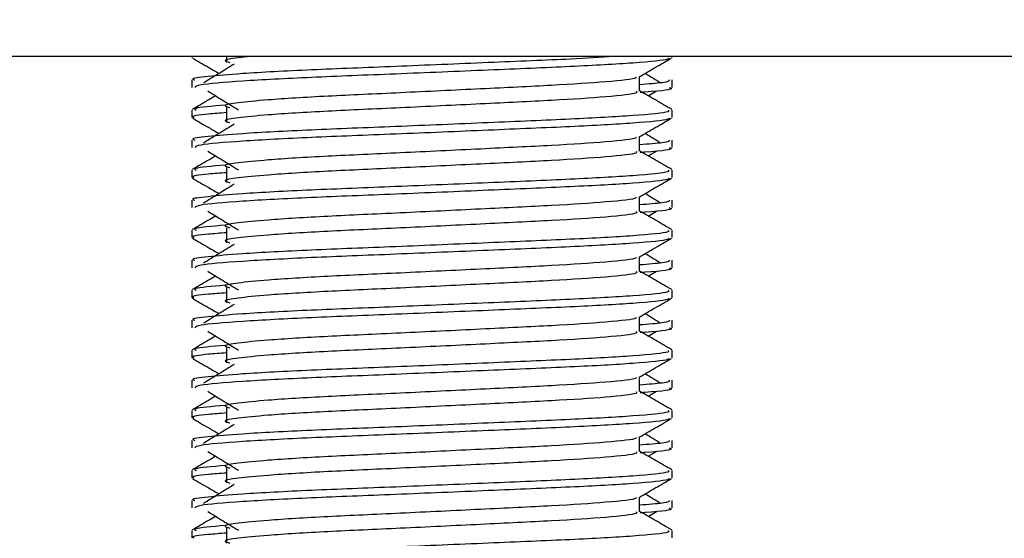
# Model space of a CAD drawing. Header units: millimetres. Extents: x 0 to 420, y 0 to 297.
# Tile 106 of 119: x 315.927 to 317.009, y 204.658 to 205.228. Entities that reach past the tile are written whole.
import ezdxf

# ---------------------------------------------------------------- set-up
doc = ezdxf.new("R2010")
doc.units = ezdxf.units.MM
doc.layers.add('QUOTE', color=174, linetype='Continuous')
doc.styles.add('SLDTEXTSTYLE3', font='TXT', dxfattribs={"width": 0.75})
doc.dimstyles.new('SLDDIMSTYLE0', dxfattribs={"dimtxt": 3, "dimasz": 3, "dimexe": 0, "dimexo": 0.0625, "dimgap": 0.75, "dimtad": 1, "dimlfac": 30.31081, "dimrnd": 1e-09, "dimzin": 12, "dimdsep": 46, "dimtxsty": 'SLDTEXTSTYLE3', "dimsah": 1, "dimcen": 0.09, "dimadec": 0, "dimazin": 3, "dimtfac": 1, "dimtdec": 3, "dimtofl": 0, "dimtmove": 0, "dimatfit": 3, "dimfxl": 0, "dimfrac": 2, "dimtolj": 1, "dimtzin": 12, "dimarcsym": 0})

# ---------------------------------------------------------------- blocks, each defined once
blk = doc.blocks.new('_D_2')
at = {"layer": 'QUOTE'}
for p, q in [((316.3185, 231.6829), (324.3392, 231.6829)), ((322.3392, 201.6903), (322.3392, 231.6829)), ((320.3455, 201.6903), (324.3392, 201.6903))]:
    blk.add_line(p, q, dxfattribs=at)
for points in [[(322.3392, 231.6829), (321.8392, 228.6829), (322.8392, 228.6829)], [(322.3392, 201.6903), (322.8392, 204.6903), (321.8392, 204.6903)]]:
    blk.add_solid(points, dxfattribs=at)
at = {"layer": 'QUOTE', "insert": (318.472, 211.6991), "char_height": 3, "attachment_point": 1, "rotation": 90, "style": 'SLDTEXTSTYLE3'}
blk.add_mtext('909,1', dxfattribs=at)

msp = doc.modelspace()

# ---------------------------------------------------------------- linework, layer by layer
at = {"color": 7, "linetype": 'Continuous', "lineweight": 25}
for p, q in [((317.78265, 205.18738), (314.97837, 205.18738)), ((316.11658, 205.18738), (316.11658, 205.1865)), ((316.15457, 205.18738), (316.15457, 205.18096)), ((316.64445, 205.1865), (316.64445, 205.18738)), ((316.11658, 205.16175), (316.11658, 205.15352)), ((316.60873, 205.14944), (316.60873, 205.16553)), ((316.64445, 205.15352), (316.64445, 205.16175)), ((316.61825, 205.14427), (316.62708, 205.14968)), ((316.11658, 205.12875), (316.11658, 205.12052)), ((316.15457, 205.13147), (316.15457, 205.11498)), ((316.64445, 205.12052), (316.64445, 205.12875)), ((316.11658, 205.09576), (316.11658, 205.08754)), ((316.60873, 205.08346), (316.60873, 205.09954)), ((316.64445, 205.08754), (316.64445, 205.09576)), ((316.61825, 205.07829), (316.62708, 205.0837)), ((316.15457, 205.06549), (316.15457, 205.049)), ((316.11658, 205.06276), (316.11658, 205.05454)), ((316.64445, 205.05454), (316.64445, 205.06276)), ((316.60873, 205.01747), (316.60873, 205.03356)), ((316.11658, 205.02978), (316.11658, 205.02156)), ((316.64445, 205.02156), (316.64445, 205.02978)), ((316.61825, 205.01231), (316.62708, 205.01772)), ((316.15457, 204.99951), (316.15457, 204.98301)), ((316.11658, 204.99678), (316.11658, 204.98855)), ((316.64445, 204.98855), (316.64445, 204.99678)), ((316.60873, 204.95149), (316.60873, 204.96758)), ((316.11658, 204.9638), (316.11658, 204.95557)), ((316.64445, 204.95557), (316.64445, 204.9638)), ((316.61825, 204.94633), (316.62708, 204.95173)), ((316.15457, 204.93353), (316.15457, 204.91703)), ((316.11658, 204.9308), (316.11658, 204.92257)), ((316.64445, 204.92257), (316.64445, 204.9308)), ((316.60873, 204.88551), (316.60873, 204.9016)), ((316.11658, 204.89781), (316.11658, 204.88959)), ((316.64445, 204.88959), (316.64445, 204.89781)), ((316.61825, 204.88034), (316.62708, 204.88575)), ((316.11658, 204.86481), (316.11658, 204.85659)), ((316.15457, 204.86754), (316.15457, 204.85105)), ((316.64445, 204.85659), (316.64445, 204.86481)), ((316.11658, 204.83183), (316.11658, 204.82361)), ((316.60873, 204.81952), (316.60873, 204.83561)), ((316.64445, 204.82361), (316.64445, 204.83183)), ((316.61825, 204.81436), (316.62708, 204.81977)), ((316.11658, 204.79883), (316.11658, 204.7906)), ((316.15457, 204.80156), (316.15457, 204.78506)), ((316.64445, 204.7906), (316.64445, 204.79883)), ((316.11658, 204.76585), (316.11658, 204.75762)), ((316.60873, 204.75354), (316.60873, 204.76963)), ((316.64445, 204.75762), (316.64445, 204.76585)), ((316.61825, 204.74838), (316.62708, 204.75379)), ((316.11658, 204.73285), (316.11658, 204.72462)), ((316.15457, 204.73558), (316.15457, 204.71908)), ((316.64445, 204.72462), (316.64445, 204.73285)), ((316.11658, 204.69987), (316.11658, 204.69164)), ((316.60873, 204.68756), (316.60873, 204.70365)), ((316.64445, 204.69164), (316.64445, 204.69987)), ((316.61825, 204.68239), (316.62708, 204.6878)), ((316.11658, 204.66686), (316.11658, 204.65864)), ((316.15457, 204.66959), (316.15457, 204.6531)), ((316.64445, 204.65864), (316.64445, 204.66686))]:
    msp.add_line(p, q, dxfattribs=at)
for points, knots in [([(316.58046, 205.18738), (316.56543, 205.18647), (316.52887, 205.18425), (316.44221, 205.18083), (316.341, 205.17646), (316.24445, 205.17282), (316.17287, 205.16907), (316.13275, 205.16548), (316.11441, 205.16333), (316.11885, 205.16205), (316.11988, 205.16175)], [0, 0, 0, 0, 0.1075546, 0.2616311, 0.4200829, 0.5724514, 0.7286449, 0.8487125, 0.9647164, 1, 1, 1, 1]), ([(316.11721, 205.18584), (316.12318, 205.18238), (316.13291, 205.17675), (316.14264, 205.17112), (316.14641, 205.16894)], [0, 0, 0, 0, 0.6131696, 1, 1, 1, 1]), ([(316.64129, 205.18579), (316.64109, 205.18538), (316.64025, 205.18368), (316.60615, 205.18026), (316.5364, 205.17641), (316.44277, 205.17257), (316.34095, 205.16822), (316.24413, 205.16457), (316.16795, 205.16049), (316.12204, 205.15659), (316.1206, 205.15443), (316.12, 205.15352)], [0, 0, 0, 0, 0.0399117, 0.1661575, 0.2890582, 0.4118359, 0.5381002, 0.6595169, 0.7839817, 0.9096926, 1, 1, 1, 1]), ([(316.18055, 205.18738), (316.17604, 205.18696), (316.16032, 205.1855), (316.14951, 205.18348), (316.15567, 205.1817), (316.15841, 205.18091)], [0, 0, 0, 0, 0.18237296, 0.63597846, 1, 1, 1, 1]), ([(316.60802, 205.16511), (316.61398, 205.16857), (316.62591, 205.17548), (316.63785, 205.18238), (316.64382, 205.18584)], [0, 0, 0, 0, 0.4999356, 1, 1, 1, 1]), ([(316.1631, 205.17916), (316.15747, 205.17572), (316.14623, 205.16883), (316.135, 205.16194), (316.12939, 205.1585)], [0, 0, 0, 0, 0.49999, 1, 1, 1, 1]), ([(316.60468, 205.16506), (316.60495, 205.16469), (316.60617, 205.16303), (316.5751, 205.15964), (316.51544, 205.15579), (316.43432, 205.15195), (316.34624, 205.1476), (316.26283, 205.14395), (316.20119, 205.1402), (316.16566, 205.13662), (316.14907, 205.13399), (316.15554, 205.13221), (316.15842, 205.13141)], [0, 0, 0, 0, 0.0351066, 0.1561349, 0.2739528, 0.3916527, 0.5126988, 0.6290926, 0.7484115, 0.8401345, 0.9287498, 1, 1, 1, 1]), ([(316.64115, 205.16175), (316.64129, 205.16076), (316.64154, 205.1591), (316.61826, 205.15728), (316.60873, 205.15654)], [0, 0, 0, 0, 0.5906829, 1, 1, 1, 1]), ([(316.63164, 205.1585), (316.62603, 205.16194), (316.62036, 205.16542), (316.61468, 205.1689), (316.61462, 205.16894)], [0, 0, 0, 0, 0.9898318, 1, 1, 1, 1]), ([(316.64102, 205.15352), (316.64199, 205.15321), (316.64692, 205.15164), (316.63421, 205.14967), (316.61117, 205.14819), (316.60944, 205.14808)], [0, 0, 0, 0, 0.1837303, 0.9385556, 1, 1, 1, 1]), ([(316.14278, 205.14427), (316.14018, 205.14277), (316.13161, 205.13781), (316.12305, 205.13286), (316.11708, 205.1294)], [0, 0, 0, 0, 0.3033381, 1, 1, 1, 1]), ([(316.13395, 205.14968), (316.13957, 205.14624), (316.15082, 205.13935), (316.16205, 205.13246), (316.16766, 205.12902)], [0, 0, 0, 0, 0.5000113, 1, 1, 1, 1]), ([(316.60478, 205.14939), (316.60551, 205.14875), (316.60768, 205.14683), (316.57555, 205.14315), (316.51532, 205.1393), (316.43436, 205.13546), (316.34624, 205.1311), (316.26283, 205.12745), (316.20119, 205.12371), (316.16566, 205.12013), (316.14908, 205.11749), (316.15554, 205.11571), (316.15841, 205.11492)], [0, 0, 0, 0, 0.05913196, 0.17716337, 0.29206379, 0.4068492, 0.5248979, 0.63840949, 0.75477382, 0.84422556, 0.93064656, 1, 1, 1, 1]), ([(316.64395, 205.1294), (316.63798, 205.13286), (316.62624, 205.13965), (316.6145, 205.14644), (316.60873, 205.14978)], [0, 0, 0, 0, 0.5083681, 1, 1, 1, 1]), ([(316.63988, 205.12875), (316.6407, 205.12811), (316.64317, 205.1262), (316.60606, 205.12253), (316.53641, 205.11868), (316.44279, 205.11484), (316.34085, 205.11048), (316.24449, 205.10683), (316.17286, 205.10309), (316.13275, 205.0995), (316.11441, 205.09734), (316.11885, 205.09606), (316.11988, 205.09576)], [0, 0, 0, 0, 0.0610772, 0.1845123, 0.3046768, 0.4247211, 0.5481742, 0.6668878, 0.7885815, 0.8821287, 0.9725098, 1, 1, 1, 1]), ([(316.1531, 205.13415), (316.13882, 205.13294), (316.11687, 205.13107), (316.12004, 205.12935), (316.12115, 205.12875)], [0, 0, 0, 0, 0.6510435, 1, 1, 1, 1]), ([(316.11721, 205.11986), (316.12318, 205.1164), (316.13291, 205.11077), (316.14264, 205.10513), (316.14641, 205.10295)], [0, 0, 0, 0, 0.6131696, 1, 1, 1, 1]), ([(316.15457, 205.12585), (316.14755, 205.12534), (316.12599, 205.12376), (316.1157, 205.12209), (316.11819, 205.12081), (316.11877, 205.12052)], [0, 0, 0, 0, 0.2705432, 0.831179, 1, 1, 1, 1]), ([(316.64129, 205.11981), (316.64109, 205.1194), (316.64025, 205.1177), (316.60615, 205.11428), (316.5364, 205.11043), (316.44277, 205.10659), (316.34095, 205.10223), (316.24413, 205.09859), (316.16795, 205.0945), (316.12204, 205.09061), (316.1206, 205.08844), (316.12, 205.08754)], [0, 0, 0, 0, 0.0399117, 0.1661575, 0.2890582, 0.4118359, 0.5381002, 0.6595169, 0.7839817, 0.9096926, 1, 1, 1, 1]), ([(316.60802, 205.09913), (316.61398, 205.10259), (316.62591, 205.10949), (316.63785, 205.1164), (316.64382, 205.11986)], [0, 0, 0, 0, 0.4999356, 1, 1, 1, 1]), ([(316.1631, 205.11318), (316.15747, 205.10974), (316.14623, 205.10285), (316.135, 205.09596), (316.12939, 205.09252)], [0, 0, 0, 0, 0.49999, 1, 1, 1, 1]), ([(316.60468, 205.09908), (316.60495, 205.09871), (316.60617, 205.09705), (316.5751, 205.09365), (316.51544, 205.08981), (316.43432, 205.08597), (316.34624, 205.08161), (316.26283, 205.07796), (316.20119, 205.07422), (316.16566, 205.07064), (316.14907, 205.068), (316.15554, 205.06622), (316.15842, 205.06543)], [0, 0, 0, 0, 0.0351066, 0.1561349, 0.2739528, 0.3916527, 0.5126988, 0.6290926, 0.7484115, 0.8401345, 0.9287498, 1, 1, 1, 1]), ([(316.64115, 205.09576), (316.64129, 205.09478), (316.64154, 205.09311), (316.61826, 205.0913), (316.60873, 205.09056)], [0, 0, 0, 0, 0.5906829, 1, 1, 1, 1]), ([(316.63164, 205.09252), (316.62603, 205.09596), (316.62036, 205.09944), (316.61468, 205.10292), (316.61462, 205.10295)], [0, 0, 0, 0, 0.9898318, 1, 1, 1, 1]), ([(316.64102, 205.08754), (316.64199, 205.08723), (316.64692, 205.08565), (316.63421, 205.08368), (316.61117, 205.08221), (316.60944, 205.0821)], [0, 0, 0, 0, 0.1837303, 0.9385556, 1, 1, 1, 1]), ([(316.14278, 205.07829), (316.14018, 205.07679), (316.13161, 205.07183), (316.12305, 205.06687), (316.11708, 205.06342)], [0, 0, 0, 0, 0.3033381, 1, 1, 1, 1]), ([(316.13395, 205.0837), (316.13957, 205.08026), (316.15082, 205.07337), (316.16205, 205.06648), (316.16766, 205.06303)], [0, 0, 0, 0, 0.5000113, 1, 1, 1, 1]), ([(316.60478, 205.08341), (316.60551, 205.08277), (316.60768, 205.08085), (316.57555, 205.07716), (316.51532, 205.07331), (316.43436, 205.06947), (316.34624, 205.06512), (316.26283, 205.06147), (316.20119, 205.05772), (316.16566, 205.05414), (316.14908, 205.05151), (316.15554, 205.04973), (316.15841, 205.04894)], [0, 0, 0, 0, 0.059132, 0.1771634, 0.2920638, 0.4068492, 0.5248979, 0.6384095, 0.7547738, 0.8442256, 0.9306466, 1, 1, 1, 1]), ([(316.64395, 205.06342), (316.63798, 205.06687), (316.62624, 205.07367), (316.6145, 205.08046), (316.60873, 205.0838)], [0, 0, 0, 0, 0.5083681, 1, 1, 1, 1]), ([(316.1531, 205.06817), (316.13882, 205.06695), (316.11687, 205.06509), (316.12004, 205.06336), (316.12115, 205.06276)], [0, 0, 0, 0, 0.6510435, 1, 1, 1, 1]), ([(316.63988, 205.06276), (316.6407, 205.06213), (316.64317, 205.06022), (316.60606, 205.05654), (316.53641, 205.05269), (316.44279, 205.04885), (316.34085, 205.0445), (316.24449, 205.04085), (316.17286, 205.0371), (316.13275, 205.03352), (316.11441, 205.03136), (316.11885, 205.03008), (316.11988, 205.02978)], [0, 0, 0, 0, 0.0610772, 0.1845123, 0.3046768, 0.4247211, 0.5481742, 0.6668878, 0.7885815, 0.8821287, 0.9725098, 1, 1, 1, 1]), ([(316.11721, 205.05387), (316.12318, 205.05042), (316.13291, 205.04479), (316.14264, 205.03915), (316.14641, 205.03697)], [0, 0, 0, 0, 0.6131696, 1, 1, 1, 1]), ([(316.15457, 205.05987), (316.14755, 205.05935), (316.12599, 205.05778), (316.1157, 205.0561), (316.11819, 205.05483), (316.11877, 205.05454)], [0, 0, 0, 0, 0.2705432, 0.831179, 1, 1, 1, 1]), ([(316.64129, 205.05383), (316.64109, 205.05342), (316.64025, 205.05171), (316.60615, 205.04829), (316.5364, 205.04445), (316.44277, 205.04061), (316.34095, 205.03625), (316.24413, 205.0326), (316.16795, 205.02852), (316.12204, 205.02463), (316.1206, 205.02246), (316.12, 205.02156)], [0, 0, 0, 0, 0.0399117, 0.1661575, 0.2890582, 0.4118359, 0.5381002, 0.6595169, 0.7839817, 0.9096926, 1, 1, 1, 1]), ([(316.60802, 205.03315), (316.61398, 205.0366), (316.62591, 205.04351), (316.63785, 205.05042), (316.64382, 205.05387)], [0, 0, 0, 0, 0.4999356, 1, 1, 1, 1]), ([(316.1631, 205.0472), (316.15747, 205.04375), (316.14623, 205.03686), (316.135, 205.02998), (316.12939, 205.02653)], [0, 0, 0, 0, 0.49999, 1, 1, 1, 1]), ([(316.60468, 205.0331), (316.60495, 205.03272), (316.60617, 205.03107), (316.5751, 205.02767), (316.51544, 205.02383), (316.43432, 205.01999), (316.34624, 205.01563), (316.26283, 205.01198), (316.20119, 205.00824), (316.16566, 205.00465), (316.14907, 205.00202), (316.15554, 205.00024), (316.15842, 204.99945)], [0, 0, 0, 0, 0.0351066, 0.1561349, 0.2739528, 0.3916527, 0.5126988, 0.6290926, 0.7484115, 0.8401345, 0.9287498, 1, 1, 1, 1]), ([(316.63164, 205.02653), (316.62603, 205.02998), (316.62036, 205.03346), (316.61468, 205.03694), (316.61462, 205.03697)], [0, 0, 0, 0, 0.9898318, 1, 1, 1, 1]), ([(316.64115, 205.02978), (316.64129, 205.0288), (316.64154, 205.02713), (316.61826, 205.02532), (316.60873, 205.02457)], [0, 0, 0, 0, 0.5906829, 1, 1, 1, 1]), ([(316.64102, 205.02156), (316.64199, 205.02125), (316.64692, 205.01967), (316.63421, 205.0177), (316.61117, 205.01622), (316.60944, 205.01611)], [0, 0, 0, 0, 0.1837303, 0.9385556, 1, 1, 1, 1]), ([(316.14278, 205.01231), (316.14018, 205.0108), (316.13161, 205.00585), (316.12305, 205.00089), (316.11708, 204.99744)], [0, 0, 0, 0, 0.3033381, 1, 1, 1, 1]), ([(316.13395, 205.01772), (316.13957, 205.01427), (316.15082, 205.00738), (316.16205, 205.0005), (316.16766, 204.99705)], [0, 0, 0, 0, 0.5000113, 1, 1, 1, 1]), ([(316.60478, 205.01742), (316.60551, 205.01678), (316.60768, 205.01487), (316.57555, 205.01118), (316.51532, 205.00733), (316.43436, 205.00349), (316.34624, 204.99914), (316.26283, 204.99549), (316.20119, 204.99174), (316.16566, 204.98816), (316.14908, 204.98552), (316.15554, 204.98375), (316.15841, 204.98296)], [0, 0, 0, 0, 0.059132, 0.1771634, 0.2920638, 0.4068492, 0.5248979, 0.6384095, 0.7547738, 0.8442256, 0.9306466, 1, 1, 1, 1]), ([(316.64395, 204.99744), (316.63798, 205.00089), (316.62624, 205.00768), (316.6145, 205.01448), (316.60873, 205.01782)], [0, 0, 0, 0, 0.5083681, 1, 1, 1, 1]), ([(316.1531, 205.00219), (316.13882, 205.00097), (316.11687, 204.9991), (316.12004, 204.99738), (316.12115, 204.99678)], [0, 0, 0, 0, 0.6510435, 1, 1, 1, 1]), ([(316.63988, 204.99678), (316.6407, 204.99615), (316.64317, 204.99424), (316.60606, 204.99056), (316.53641, 204.98671), (316.44279, 204.98287), (316.34085, 204.97852), (316.24449, 204.97487), (316.17286, 204.97112), (316.13275, 204.96754), (316.11441, 204.96538), (316.11885, 204.9641), (316.11988, 204.9638)], [0, 0, 0, 0, 0.0610772, 0.18451233, 0.30467677, 0.42472105, 0.54817425, 0.66688778, 0.78858149, 0.88212869, 0.97250981, 1, 1, 1, 1]), ([(316.11721, 204.98789), (316.12318, 204.98444), (316.13291, 204.9788), (316.14264, 204.97317), (316.14641, 204.97099)], [0, 0, 0, 0, 0.6131696, 1, 1, 1, 1]), ([(316.15457, 204.99388), (316.14755, 204.99337), (316.12599, 204.99179), (316.1157, 204.99012), (316.11819, 204.98885), (316.11877, 204.98855)], [0, 0, 0, 0, 0.2705432, 0.831179, 1, 1, 1, 1]), ([(316.64129, 204.98784), (316.64109, 204.98743), (316.64025, 204.98573), (316.60615, 204.98231), (316.5364, 204.97846), (316.44277, 204.97462), (316.34095, 204.97027), (316.24413, 204.96662), (316.16795, 204.96254), (316.12204, 204.95864), (316.1206, 204.95648), (316.12, 204.95557)], [0, 0, 0, 0, 0.0399117, 0.1661575, 0.2890582, 0.4118359, 0.5381002, 0.6595169, 0.7839817, 0.9096926, 1, 1, 1, 1]), ([(316.60802, 204.96716), (316.61398, 204.97062), (316.62591, 204.97753), (316.63785, 204.98444), (316.64382, 204.98789)], [0, 0, 0, 0, 0.4999356, 1, 1, 1, 1]), ([(316.1631, 204.98121), (316.15747, 204.97777), (316.14623, 204.97088), (316.135, 204.96399), (316.12939, 204.96055)], [0, 0, 0, 0, 0.49999, 1, 1, 1, 1]), ([(316.60468, 204.96711), (316.60495, 204.96674), (316.60617, 204.96508), (316.5751, 204.96169), (316.51544, 204.95785), (316.43432, 204.954), (316.34624, 204.94965), (316.26283, 204.946), (316.20119, 204.94225), (316.16566, 204.93867), (316.14907, 204.93604), (316.15554, 204.93426), (316.15842, 204.93346)], [0, 0, 0, 0, 0.0351066, 0.1561349, 0.2739528, 0.3916527, 0.5126988, 0.6290926, 0.7484115, 0.8401345, 0.9287498, 1, 1, 1, 1]), ([(316.63164, 204.96055), (316.62603, 204.96399), (316.62036, 204.96747), (316.61468, 204.97095), (316.61462, 204.97099)], [0, 0, 0, 0, 0.9898318, 1, 1, 1, 1]), ([(316.64115, 204.9638), (316.64129, 204.96281), (316.64154, 204.96115), (316.61826, 204.95933), (316.60873, 204.95859)], [0, 0, 0, 0, 0.5906829, 1, 1, 1, 1]), ([(316.64102, 204.95557), (316.64199, 204.95526), (316.64692, 204.95369), (316.63421, 204.95172), (316.61117, 204.95024), (316.60944, 204.95013)], [0, 0, 0, 0, 0.1837303, 0.9385556, 1, 1, 1, 1]), ([(316.14278, 204.94633), (316.14018, 204.94482), (316.13161, 204.93986), (316.12305, 204.93491), (316.11708, 204.93146)], [0, 0, 0, 0, 0.30333814, 1, 1, 1, 1]), ([(316.13395, 204.95173), (316.13957, 204.94829), (316.15082, 204.9414), (316.16205, 204.93451), (316.16766, 204.93107)], [0, 0, 0, 0, 0.50001135, 1, 1, 1, 1]), ([(316.60478, 204.95144), (316.60551, 204.9508), (316.60768, 204.94888), (316.57555, 204.9452), (316.51532, 204.94135), (316.43436, 204.93751), (316.34624, 204.93315), (316.26283, 204.9295), (316.20119, 204.92576), (316.16566, 204.92218), (316.14908, 204.91954), (316.15554, 204.91776), (316.15841, 204.91697)], [0, 0, 0, 0, 0.059132, 0.1771634, 0.2920638, 0.4068492, 0.5248979, 0.6384095, 0.7547738, 0.8442256, 0.9306466, 1, 1, 1, 1]), ([(316.64395, 204.93146), (316.63798, 204.93491), (316.62624, 204.9417), (316.6145, 204.94849), (316.60873, 204.95183)], [0, 0, 0, 0, 0.5083681, 1, 1, 1, 1]), ([(316.1531, 204.9362), (316.13882, 204.93499), (316.11687, 204.93312), (316.12004, 204.9314), (316.12115, 204.9308)], [0, 0, 0, 0, 0.6510435, 1, 1, 1, 1]), ([(316.63988, 204.9308), (316.6407, 204.93017), (316.64317, 204.92826), (316.60606, 204.92458), (316.53641, 204.92073), (316.44279, 204.91689), (316.34085, 204.91253), (316.24449, 204.90888), (316.17286, 204.90514), (316.13275, 204.90155), (316.11441, 204.89939), (316.11885, 204.89811), (316.11988, 204.89781)], [0, 0, 0, 0, 0.0610772, 0.18451233, 0.30467677, 0.42472105, 0.54817425, 0.66688778, 0.78858149, 0.88212869, 0.97250981, 1, 1, 1, 1]), ([(316.15457, 204.9279), (316.14755, 204.92739), (316.12599, 204.92581), (316.1157, 204.92414), (316.11819, 204.92286), (316.11877, 204.92257)], [0, 0, 0, 0, 0.2705432, 0.831179, 1, 1, 1, 1]), ([(316.11721, 204.92191), (316.12318, 204.91845), (316.13291, 204.91282), (316.14264, 204.90718), (316.14641, 204.90501)], [0, 0, 0, 0, 0.6131696, 1, 1, 1, 1]), ([(316.64129, 204.92186), (316.64109, 204.92145), (316.64025, 204.91975), (316.60615, 204.91633), (316.5364, 204.91248), (316.44277, 204.90864), (316.34095, 204.90428), (316.24413, 204.90064), (316.16795, 204.89655), (316.12204, 204.89266), (316.1206, 204.8905), (316.12, 204.88959)], [0, 0, 0, 0, 0.0399117, 0.1661575, 0.2890582, 0.4118359, 0.5381002, 0.6595169, 0.7839817, 0.9096926, 1, 1, 1, 1]), ([(316.1631, 204.91523), (316.15747, 204.91179), (316.14623, 204.9049), (316.135, 204.89801), (316.12939, 204.89457)], [0, 0, 0, 0, 0.49999, 1, 1, 1, 1]), ([(316.60802, 204.90118), (316.61398, 204.90464), (316.62591, 204.91155), (316.63785, 204.91845), (316.64382, 204.92191)], [0, 0, 0, 0, 0.49993563, 1, 1, 1, 1]), ([(316.60468, 204.90113), (316.60495, 204.90076), (316.60617, 204.8991), (316.5751, 204.8957), (316.51544, 204.89186), (316.43432, 204.88802), (316.34624, 204.88367), (316.26283, 204.88002), (316.20119, 204.87627), (316.16566, 204.87269), (316.14907, 204.87005), (316.15554, 204.86827), (316.15842, 204.86748)], [0, 0, 0, 0, 0.0351066, 0.1561349, 0.2739528, 0.3916527, 0.5126988, 0.6290926, 0.7484115, 0.8401345, 0.9287498, 1, 1, 1, 1]), ([(316.63164, 204.89457), (316.62603, 204.89801), (316.62036, 204.90149), (316.61468, 204.90497), (316.61462, 204.90501)], [0, 0, 0, 0, 0.9898318, 1, 1, 1, 1]), ([(316.64115, 204.89781), (316.64129, 204.89683), (316.64154, 204.89516), (316.61826, 204.89335), (316.60873, 204.89261)], [0, 0, 0, 0, 0.5906829, 1, 1, 1, 1]), ([(316.14278, 204.88034), (316.14018, 204.87884), (316.13161, 204.87388), (316.12305, 204.86892), (316.11708, 204.86547)], [0, 0, 0, 0, 0.3033381, 1, 1, 1, 1]), ([(316.13395, 204.88575), (316.13957, 204.88231), (316.15082, 204.87542), (316.16205, 204.86853), (316.16766, 204.86509)], [0, 0, 0, 0, 0.5000113, 1, 1, 1, 1]), ([(316.60478, 204.88546), (316.60551, 204.88482), (316.60768, 204.8829), (316.57555, 204.87922), (316.51532, 204.87536), (316.43436, 204.87153), (316.34624, 204.86717), (316.26283, 204.86352), (316.20119, 204.85977), (316.16566, 204.85619), (316.14908, 204.85356), (316.15554, 204.85178), (316.15841, 204.85099)], [0, 0, 0, 0, 0.059132, 0.1771634, 0.2920638, 0.4068492, 0.5248979, 0.6384095, 0.7547738, 0.8442256, 0.9306466, 1, 1, 1, 1]), ([(316.64395, 204.86547), (316.63798, 204.86892), (316.62624, 204.87572), (316.6145, 204.88251), (316.60873, 204.88585)], [0, 0, 0, 0, 0.5083681, 1, 1, 1, 1]), ([(316.64102, 204.88959), (316.64199, 204.88928), (316.64692, 204.8877), (316.63421, 204.88573), (316.61117, 204.88426), (316.60944, 204.88415)], [0, 0, 0, 0, 0.1837303, 0.9385556, 1, 1, 1, 1]), ([(316.1531, 204.87022), (316.13882, 204.869), (316.11687, 204.86714), (316.12004, 204.86542), (316.12115, 204.86481)], [0, 0, 0, 0, 0.6510435, 1, 1, 1, 1]), ([(316.63988, 204.86481), (316.6407, 204.86418), (316.64317, 204.86227), (316.60606, 204.8586), (316.53641, 204.85475), (316.44279, 204.85091), (316.34085, 204.84655), (316.24449, 204.8429), (316.17286, 204.83916), (316.13275, 204.83557), (316.11441, 204.83341), (316.11885, 204.83213), (316.11988, 204.83183)], [0, 0, 0, 0, 0.0610772, 0.1845123, 0.3046768, 0.4247211, 0.5481742, 0.6668878, 0.7885815, 0.8821287, 0.9725098, 1, 1, 1, 1]), ([(316.15457, 204.86192), (316.14755, 204.86141), (316.12599, 204.85983), (316.1157, 204.85815), (316.11819, 204.85688), (316.11877, 204.85659)], [0, 0, 0, 0, 0.2705432, 0.831179, 1, 1, 1, 1]), ([(316.11721, 204.85592), (316.12318, 204.85247), (316.13291, 204.84684), (316.14264, 204.8412), (316.14641, 204.83902)], [0, 0, 0, 0, 0.6131696, 1, 1, 1, 1]), ([(316.64129, 204.85588), (316.64109, 204.85547), (316.64025, 204.85376), (316.60615, 204.85034), (316.5364, 204.8465), (316.44277, 204.84266), (316.34095, 204.8383), (316.24413, 204.83465), (316.16795, 204.83057), (316.12204, 204.82668), (316.1206, 204.82451), (316.12, 204.82361)], [0, 0, 0, 0, 0.0399117, 0.1661575, 0.2890582, 0.4118359, 0.5381002, 0.6595169, 0.7839817, 0.9096926, 1, 1, 1, 1]), ([(316.1631, 204.84925), (316.15747, 204.8458), (316.14623, 204.83892), (316.135, 204.83203), (316.12939, 204.82858)], [0, 0, 0, 0, 0.49999, 1, 1, 1, 1]), ([(316.60802, 204.8352), (316.61398, 204.83865), (316.62591, 204.84556), (316.63785, 204.85247), (316.64382, 204.85592)], [0, 0, 0, 0, 0.49993563, 1, 1, 1, 1]), ([(316.63164, 204.82858), (316.62603, 204.83203), (316.62036, 204.83551), (316.61468, 204.83899), (316.61462, 204.83902)], [0, 0, 0, 0, 0.9898318, 1, 1, 1, 1]), ([(316.60468, 204.83515), (316.60495, 204.83477), (316.60617, 204.83312), (316.5751, 204.82972), (316.51544, 204.82588), (316.43432, 204.82204), (316.34624, 204.81768), (316.26283, 204.81403), (316.20119, 204.81029), (316.16566, 204.80671), (316.14907, 204.80407), (316.15554, 204.80229), (316.15842, 204.8015)], [0, 0, 0, 0, 0.0351066, 0.1561349, 0.2739528, 0.3916527, 0.5126988, 0.6290926, 0.7484115, 0.8401345, 0.9287498, 1, 1, 1, 1]), ([(316.64115, 204.83183), (316.64129, 204.83085), (316.64154, 204.82918), (316.61826, 204.82737), (316.60873, 204.82662)], [0, 0, 0, 0, 0.5906829, 1, 1, 1, 1]), ([(316.14278, 204.81436), (316.14018, 204.81286), (316.13161, 204.8079), (316.12305, 204.80294), (316.11708, 204.79949)], [0, 0, 0, 0, 0.3033381, 1, 1, 1, 1]), ([(316.13395, 204.81977), (316.13957, 204.81632), (316.15082, 204.80944), (316.16205, 204.80255), (316.16766, 204.7991)], [0, 0, 0, 0, 0.5000113, 1, 1, 1, 1]), ([(316.60478, 204.81947), (316.60551, 204.81883), (316.60768, 204.81692), (316.57555, 204.81323), (316.51532, 204.80938), (316.43436, 204.80554), (316.34624, 204.80119), (316.26283, 204.79754), (316.20119, 204.79379), (316.16566, 204.79021), (316.14908, 204.78758), (316.15554, 204.7858), (316.15841, 204.78501)], [0, 0, 0, 0, 0.059132, 0.1771634, 0.2920638, 0.4068492, 0.5248979, 0.6384095, 0.7547738, 0.8442256, 0.9306466, 1, 1, 1, 1]), ([(316.64395, 204.79949), (316.63798, 204.80294), (316.62624, 204.80973), (316.6145, 204.81653), (316.60873, 204.81987)], [0, 0, 0, 0, 0.5083681, 1, 1, 1, 1]), ([(316.64102, 204.82361), (316.64199, 204.8233), (316.64692, 204.82172), (316.63421, 204.81975), (316.61117, 204.81827), (316.60944, 204.81816)], [0, 0, 0, 0, 0.1837303, 0.9385556, 1, 1, 1, 1]), ([(316.1531, 204.80424), (316.13882, 204.80302), (316.11687, 204.80115), (316.12004, 204.79943), (316.12115, 204.79883)], [0, 0, 0, 0, 0.6510435, 1, 1, 1, 1]), ([(316.63988, 204.79883), (316.6407, 204.7982), (316.64317, 204.79629), (316.60606, 204.79261), (316.53641, 204.78876), (316.44279, 204.78492), (316.34085, 204.78057), (316.24449, 204.77692), (316.17286, 204.77317), (316.13275, 204.76959), (316.11441, 204.76743), (316.11885, 204.76615), (316.11988, 204.76585)], [0, 0, 0, 0, 0.0610772, 0.1845123, 0.3046768, 0.4247211, 0.5481742, 0.6668878, 0.7885815, 0.8821287, 0.9725098, 1, 1, 1, 1]), ([(316.15457, 204.79594), (316.14755, 204.79542), (316.12599, 204.79384), (316.1157, 204.79217), (316.11819, 204.7909), (316.11877, 204.7906)], [0, 0, 0, 0, 0.2705432, 0.831179, 1, 1, 1, 1]), ([(316.11721, 204.78994), (316.12318, 204.78649), (316.13291, 204.78085), (316.14264, 204.77522), (316.14641, 204.77304)], [0, 0, 0, 0, 0.6131696, 1, 1, 1, 1]), ([(316.64129, 204.78989), (316.64109, 204.78949), (316.64025, 204.78778), (316.60615, 204.78436), (316.5364, 204.78051), (316.44277, 204.77667), (316.34095, 204.77232), (316.24413, 204.76867), (316.16795, 204.76459), (316.12204, 204.76069), (316.1206, 204.75853), (316.12, 204.75762)], [0, 0, 0, 0, 0.03991172, 0.16615754, 0.28905819, 0.41183595, 0.53810024, 0.65951695, 0.7839817, 0.90969264, 1, 1, 1, 1]), ([(316.1631, 204.78326), (316.15747, 204.77982), (316.14623, 204.77293), (316.135, 204.76605), (316.12939, 204.7626)], [0, 0, 0, 0, 0.49999, 1, 1, 1, 1]), ([(316.60802, 204.76922), (316.61398, 204.77267), (316.62591, 204.77958), (316.63785, 204.78649), (316.64382, 204.78994)], [0, 0, 0, 0, 0.4999356, 1, 1, 1, 1]), ([(316.63164, 204.7626), (316.62603, 204.76605), (316.62036, 204.76952), (316.61468, 204.773), (316.61462, 204.77304)], [0, 0, 0, 0, 0.9898318, 1, 1, 1, 1]), ([(316.60468, 204.76916), (316.60495, 204.76879), (316.60617, 204.76713), (316.5751, 204.76374), (316.51544, 204.7599), (316.43432, 204.75605), (316.34624, 204.7517), (316.26283, 204.74805), (316.20119, 204.7443), (316.16566, 204.74072), (316.14907, 204.73809), (316.15554, 204.73631), (316.15842, 204.73552)], [0, 0, 0, 0, 0.0351066, 0.1561349, 0.2739528, 0.3916527, 0.5126988, 0.6290926, 0.7484115, 0.8401345, 0.9287498, 1, 1, 1, 1]), ([(316.64115, 204.76585), (316.64129, 204.76486), (316.64154, 204.7632), (316.61826, 204.76138), (316.60873, 204.76064)], [0, 0, 0, 0, 0.5906829, 1, 1, 1, 1]), ([(316.13395, 204.75379), (316.13957, 204.75034), (316.15082, 204.74345), (316.16205, 204.73656), (316.16766, 204.73312)], [0, 0, 0, 0, 0.50001135, 1, 1, 1, 1]), ([(316.60478, 204.75349), (316.60551, 204.75285), (316.60768, 204.75093), (316.57555, 204.74725), (316.51532, 204.7434), (316.43436, 204.73956), (316.34624, 204.7352), (316.26283, 204.73155), (316.20119, 204.72781), (316.16566, 204.72423), (316.14908, 204.72159), (316.15554, 204.71982), (316.15841, 204.71902)], [0, 0, 0, 0, 0.059132, 0.1771634, 0.2920638, 0.4068492, 0.5248979, 0.6384095, 0.7547738, 0.8442256, 0.9306466, 1, 1, 1, 1]), ([(316.64395, 204.73351), (316.63798, 204.73696), (316.62624, 204.74375), (316.6145, 204.75054), (316.60873, 204.75389)], [0, 0, 0, 0, 0.5083681, 1, 1, 1, 1]), ([(316.64102, 204.75762), (316.64199, 204.75732), (316.64692, 204.75574), (316.63421, 204.75377), (316.61117, 204.75229), (316.60944, 204.75218)], [0, 0, 0, 0, 0.1837303, 0.9385556, 1, 1, 1, 1]), ([(316.14278, 204.74838), (316.14018, 204.74687), (316.13161, 204.74191), (316.12305, 204.73696), (316.11708, 204.73351)], [0, 0, 0, 0, 0.3033381, 1, 1, 1, 1]), ([(316.63988, 204.73285), (316.6407, 204.73222), (316.64317, 204.73031), (316.60606, 204.72663), (316.53641, 204.72278), (316.44279, 204.71894), (316.34085, 204.71458), (316.24449, 204.71093), (316.17286, 204.70719), (316.13275, 204.7036), (316.11441, 204.70145), (316.11885, 204.70016), (316.11988, 204.69987)], [0, 0, 0, 0, 0.0610772, 0.1845123, 0.3046768, 0.4247211, 0.5481742, 0.6668878, 0.7885815, 0.8821287, 0.9725098, 1, 1, 1, 1]), ([(316.15457, 204.72995), (316.14755, 204.72944), (316.12599, 204.72786), (316.1157, 204.72619), (316.11819, 204.72491), (316.11877, 204.72462)], [0, 0, 0, 0, 0.2705432, 0.831179, 1, 1, 1, 1]), ([(316.1531, 204.73825), (316.13882, 204.73704), (316.11687, 204.73517), (316.12004, 204.73345), (316.12115, 204.73285)], [0, 0, 0, 0, 0.6510435, 1, 1, 1, 1]), ([(316.11721, 204.72396), (316.12318, 204.7205), (316.13291, 204.71487), (316.14264, 204.70924), (316.14641, 204.70706)], [0, 0, 0, 0, 0.6131696, 1, 1, 1, 1]), ([(316.64129, 204.72391), (316.64109, 204.7235), (316.64025, 204.7218), (316.60615, 204.71838), (316.5364, 204.71453), (316.44277, 204.71069), (316.34095, 204.70634), (316.24413, 204.70269), (316.16795, 204.6986), (316.12204, 204.69471), (316.1206, 204.69255), (316.12, 204.69164)], [0, 0, 0, 0, 0.0399117, 0.1661575, 0.2890582, 0.4118359, 0.5381002, 0.6595169, 0.7839817, 0.9096926, 1, 1, 1, 1]), ([(316.1631, 204.71728), (316.15747, 204.71384), (316.14623, 204.70695), (316.135, 204.70006), (316.12939, 204.69662)], [0, 0, 0, 0, 0.49999, 1, 1, 1, 1]), ([(316.60802, 204.70323), (316.61398, 204.70669), (316.62591, 204.7136), (316.63785, 204.7205), (316.64382, 204.72396)], [0, 0, 0, 0, 0.4999356, 1, 1, 1, 1]), ([(316.63164, 204.69662), (316.62603, 204.70006), (316.62036, 204.70354), (316.61468, 204.70702), (316.61462, 204.70706)], [0, 0, 0, 0, 0.9898318, 1, 1, 1, 1]), ([(316.60468, 204.70318), (316.60495, 204.70281), (316.60617, 204.70115), (316.5751, 204.69776), (316.51544, 204.69391), (316.43432, 204.69007), (316.34624, 204.68572), (316.26283, 204.68207), (316.20119, 204.67832), (316.16566, 204.67474), (316.14907, 204.6721), (316.15554, 204.67032), (316.15842, 204.66953)], [0, 0, 0, 0, 0.0351066, 0.1561349, 0.2739528, 0.3916527, 0.5126988, 0.6290926, 0.7484115, 0.8401345, 0.9287498, 1, 1, 1, 1]), ([(316.64115, 204.69987), (316.64129, 204.69888), (316.64154, 204.69721), (316.61826, 204.6954), (316.60873, 204.69466)], [0, 0, 0, 0, 0.5906829, 1, 1, 1, 1]), ([(316.13395, 204.6878), (316.13957, 204.68436), (316.15082, 204.67747), (316.16205, 204.67058), (316.16766, 204.66714)], [0, 0, 0, 0, 0.5000113, 1, 1, 1, 1]), ([(316.60478, 204.68751), (316.60551, 204.68687), (316.60768, 204.68495), (316.57555, 204.68127), (316.51532, 204.67742), (316.43436, 204.67358), (316.34624, 204.66922), (316.26283, 204.66557), (316.20119, 204.66182), (316.16566, 204.65824), (316.14908, 204.65561), (316.15554, 204.65383), (316.15841, 204.65304)], [0, 0, 0, 0, 0.059132, 0.1771634, 0.2920638, 0.4068492, 0.5248979, 0.6384095, 0.7547738, 0.8442256, 0.9306466, 1, 1, 1, 1]), ([(316.64395, 204.66752), (316.63798, 204.67098), (316.62624, 204.67777), (316.6145, 204.68456), (316.60873, 204.6879)], [0, 0, 0, 0, 0.5083681, 1, 1, 1, 1]), ([(316.64102, 204.69164), (316.64199, 204.69133), (316.64692, 204.68975), (316.63421, 204.68778), (316.61117, 204.68631), (316.60944, 204.6862)], [0, 0, 0, 0, 0.1837303, 0.9385556, 1, 1, 1, 1]), ([(316.14278, 204.68239), (316.14018, 204.68089), (316.13161, 204.67593), (316.12305, 204.67098), (316.11708, 204.66752)], [0, 0, 0, 0, 0.3033381, 1, 1, 1, 1]), ([(316.63988, 204.66686), (316.6407, 204.66623), (316.64317, 204.66432), (316.60606, 204.66065), (316.53641, 204.6568), (316.44279, 204.65296), (316.34085, 204.6486), (316.24449, 204.64495), (316.17286, 204.64121), (316.13275, 204.63762), (316.11441, 204.63546), (316.11885, 204.63418), (316.11988, 204.63388)], [0, 0, 0, 0, 0.0610772, 0.18451233, 0.30467677, 0.42472105, 0.54817425, 0.66688778, 0.78858149, 0.88212869, 0.97250981, 1, 1, 1, 1]), ([(316.15457, 204.66397), (316.14755, 204.66346), (316.12599, 204.66188), (316.1157, 204.6602), (316.11819, 204.65893), (316.11877, 204.65864)], [0, 0, 0, 0, 0.2705432, 0.831179, 1, 1, 1, 1]), ([(316.1531, 204.67227), (316.13882, 204.67106), (316.11687, 204.66919), (316.12004, 204.66747), (316.12115, 204.66686)], [0, 0, 0, 0, 0.6510435, 1, 1, 1, 1])]:
    msp.add_open_spline(points, degree=3, knots=knots, dxfattribs=at)

# ---------------------------------------------------------------- dimensions: what is measured, and where the dimension line sits
at = {"layer": 'QUOTE'}
dim = msp.add_linear_dim(base=(322.33917, 231.68288), p1=(318.34555, 201.69028), p2=(314.31854, 231.68288), angle=90, dimstyle='SLDDIMSTYLE0', dxfattribs=at)
dim.commit()
dim.dimension.update_dxf_attribs({"geometry": '_D_2', "text_midpoint": (322.33917, 216.68658), "dimtype": 160})

doc.saveas('drawing.dxf')
